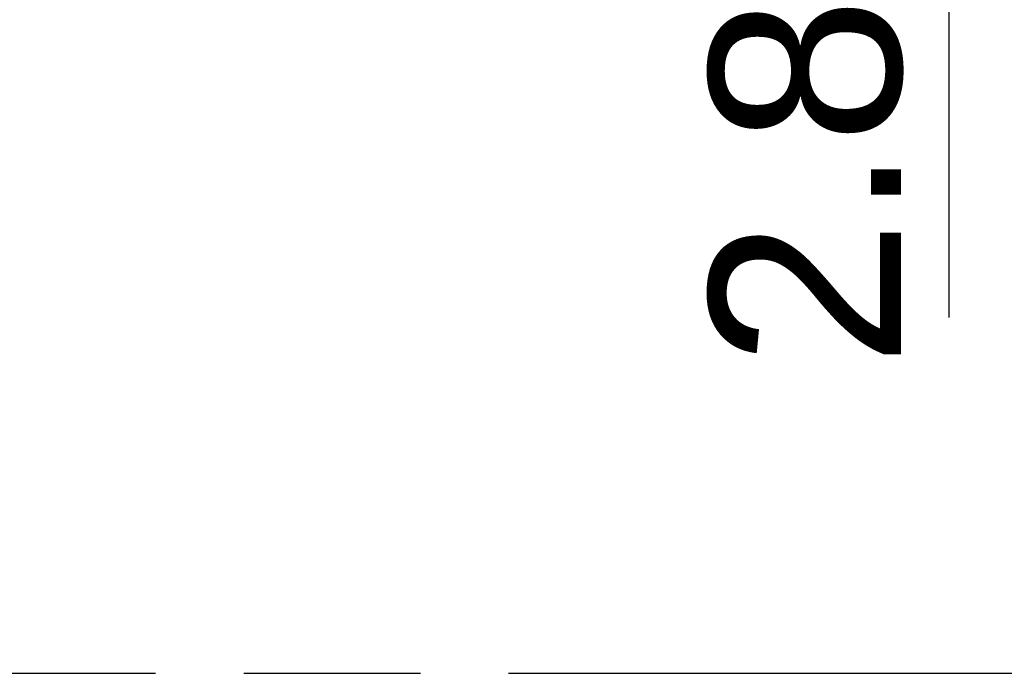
# Model space of a CAD drawing. Header units: millimetres. Extents: x 0 to 210, y 0 to 297.
# Tile 4 of 53: x 60 to 71, y 133 to 140. Entities that reach past the tile are written whole.
import ezdxf
from ezdxf.enums import TextEntityAlignment as Align

# ---------------------------------------------------------------- set-up
doc = ezdxf.new("R2010")
doc.units = ezdxf.units.MM
doc.header["$LTSCALE"] = 19.36
doc.linetypes.add('PHANTOM', pattern=[0.8, 0.45, -0.05, 0.1, -0.05, 0.1, -0.05])
doc.layers.get('0').update_dxf_attribs({"linetype": 'CONTINUOUS'})
doc.layers.add('DEFAULT_3', color=7, linetype='PHANTOM')
doc.layers.add('Z_DIM_2D', color=7, linetype='CONTINUOUS')
doc.styles.add('TEXTSTYLE_3', font='helveticaneueltw1g-ltcn.otf')
doc.styles.add('TEXTSTYLE_4', font='gdt', dxfattribs={"width": 0.7})
doc.dimstyles.new('DIMSTYLE_2', dxfattribs={"dimtxt": 2.1, "dimasz": 3.5, "dimexe": 1.5, "dimexo": 0, "dimgap": 0.525, "dimtad": 1, "dimlfac": 7.000007, "dimdsep": 46, "dimtxsty": 'TEXTSTYLE_3', "dimblk": '_FILLED', "dimblk1": '_FILLED', "dimblk2": '_FILLED', "dimcen": 0.09, "dimclrt": 5, "dimazin": 2, "dimtol": 1, "dimtp": 0.3, "dimtm": 0.3, "dimtfac": 1, "dimtofl": 0, "dimtmove": 0, "dimatfit": 3, "dimldrblk": '_FILLED', "dimfxl": 0, "dimtolj": 1, "dimarcsym": 0})

# ---------------------------------------------------------------- blocks, each defined once
blk = doc.blocks.new('*D10')
at = {"layer": 'Z_DIM_2D', "color": 2, "linetype": 'Continuous', "transparency": 16777216}
for p, q in [((71.053, 145.387), (68.944, 145.387)), ((70.444, 145.387), (70.444, 145.187)), ((70.444, 144.987), (70.444, 145.187)), ((70.444, 145.187), (70.444, 136.586))]:
    blk.add_line(p, q, dxfattribs=at)
at = {"layer": 'Z_DIM_2D', "color": 5, "linetype": 'Continuous', "transparency": 16777216}
for s, height, style, p in [('0.3', 1.47, 'TEXTSTYLE_3', (69.604, 144.295)), ('`', 1.47, 'TEXTSTYLE_4', (69.604, 141.827)), ('2.8', 2.1, 'TEXTSTYLE_3', (69.919, 140.112))]:
    blk.add_text(s, height=height, rotation=90, dxfattribs=dict(at, style=style)).set_placement(p, align=Align.RIGHT)
blk = doc.blocks.new('_FILLED')
at = {"color": 0, "linetype": 'ByBlock'}
blk.add_solid([(0, 0), (-1, 0.125), (-1, -0.125)], dxfattribs=at)
blk = doc.blocks.new('_NONE')

msp = doc.modelspace()

# ---------------------------------------------------------------- linework, layer by layer
at = {"layer": 'DEFAULT_3', "color": 3, "linetype": 'PHANTOM'}
msp.add_line((50.1286, 132.68), (150.1286, 132.68), dxfattribs=at)

# ---------------------------------------------------------------- dimensions: what is measured, and where the dimension line sits
at = {"layer": 'Z_DIM_2D', "color": 2, "linetype": 'Continuous'}
dim = msp.add_linear_dim(base=(70.4442, 145.3875), p1=(60.7891, 144.9875), p2=(68.9442, 145.3875), angle=90, dimstyle='DIMSTYLE_2', override={"dimblk1": 'NONE', "dimblk2": 'NONE', "dimsah": 1}, dxfattribs=at)
dim.commit()
dim.dimension.update_dxf_attribs({"geometry": '*D10', "text_midpoint": (70.4442, 140.4405), "dimtype": 160})

doc.saveas('drawing.dxf')
